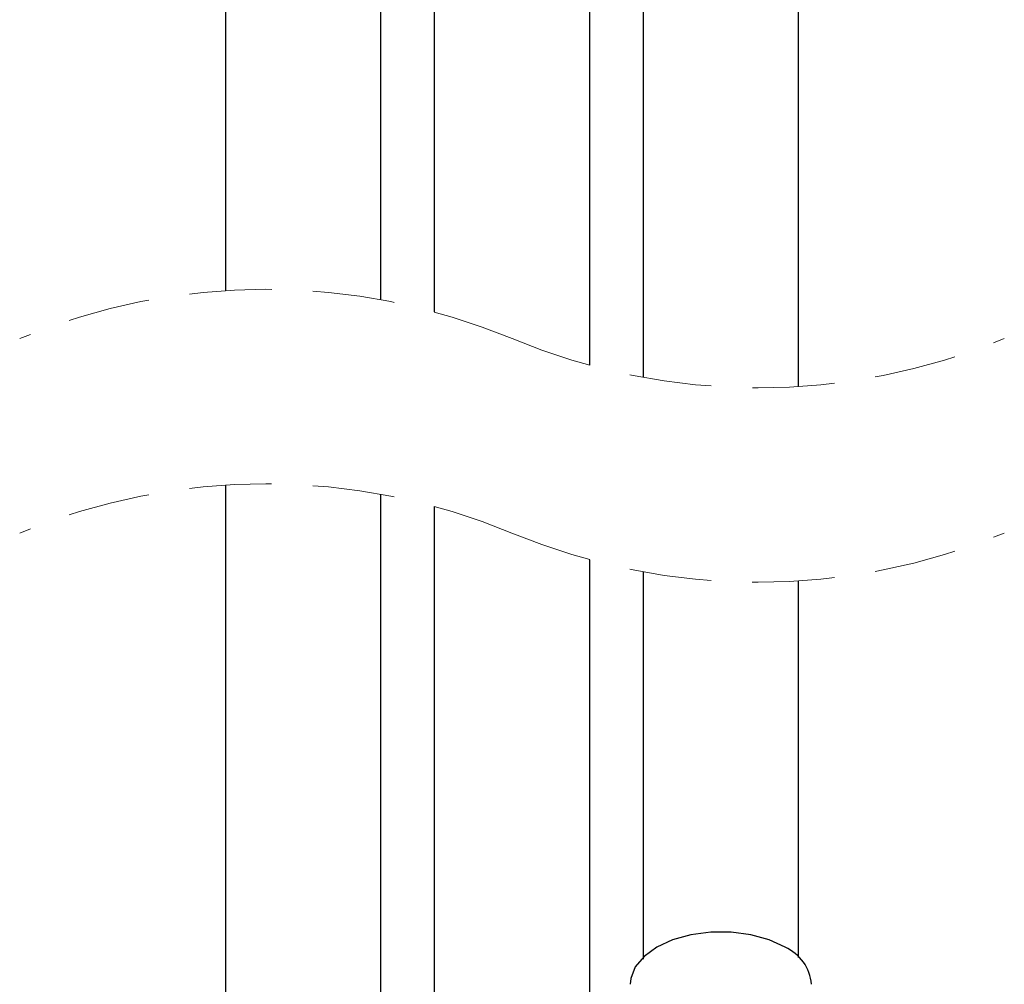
# Paper-space layout 'Blatt2' of a CAD drawing. Header units: millimetres. Extents: x 5 to 418, y 2 to 292.
# Tile 17 of 29: x 368 to 384, y 82 to 96. Entities that reach past the tile are written whole.
import ezdxf

# ---------------------------------------------------------------- set-up
doc = ezdxf.new("R2010")
doc.units = ezdxf.units.MM
doc.linetypes.add('HIDDEN', pattern=[1.905, 1.27, -0.635])

psp = doc.layouts.new('Blatt2')

# ---------------------------------------------------------------- linework, layer by layer
at = {"color": 7, "linetype": 'Continuous', "lineweight": 25}
for p, q in [((371.6206, 89.2187), (371.6206, 78.1795)), ((374.0206, 78.2055), (374.0206, 89.0776)), ((377.245, 80.0669), (377.245, 88.0668)), ((380.4694, 81.9283), (380.4694, 87.7383))]:
    psp.add_line(p, q, dxfattribs=at)
at = {"color": 7, "linetype": 'Continuous', "lineweight": 25, "flags": 128}
for points in [[(374.845, 88.8903), (374.845, 87.3626), (374.845, 85.6882), (374.845, 83.8451), (374.8451, 81.8333), (374.8451, 80.0409)], [(378.0695, 87.8794), (378.0695, 86.9318), (378.0695, 85.2938), (378.0695, 83.488), (378.0695, 81.9023)], [(380.2594, 82.0882), (380.0143, 82.201), (379.7318, 82.2795), (379.4262, 82.3198), (379.1127, 82.3198), (378.8071, 82.2795), (378.5246, 82.201), (378.2795, 82.0882), (378.084, 81.9467), (377.948, 81.7836), (377.8783, 81.6072), (377.8695, 81.5167)]]:
    psp.add_lwpolyline(points, dxfattribs=at)
at = {"color": 7, "linetype": 'HIDDEN', "lineweight": 18}
for centre, start, end in [((372.2454, 82.3592), 67.38014, 112.61986), ((379.8448, 100.5978), 247.38014, 292.61986), ((372.2453, 79.3592), 67.38014, 112.61986), ((379.8447, 97.5978), 247.38014, 292.61986)]:
    psp.add_arc(centre, 9.8792, start, end, dxfattribs=at)
at = {"color": 7, "linetype": 'Continuous', "lineweight": 25}
psp.add_arc((379.984, 81.4577), 0.688, 4.91911, 66.4012, dxfattribs=at)
for points, knots in [([(375.9478, 115.4249), (375.9478, 115.1531), (375.9481, 114.4913), (375.9526, 113.4944), (376.0404, 112.4965), (376.1677, 111.6725), (376.3108, 111.0185), (376.448, 110.5187), (376.5691, 110.1406), (376.6835, 109.821), (376.8286, 109.4539), (377.0276, 109.0175), (377.2849, 108.5396), (377.4765, 108.0727), (377.6148, 107.6731), (377.7234, 107.3035), (377.8251, 106.8936), (377.9283, 106.363), (378.0179, 105.6954), (378.0767, 104.8716), (378.0715, 103.8855), (378.072, 101.8041), (378.0693, 98.7355), (378.0696, 94.7815), (378.0695, 92.1793), (378.0695, 90.8947), (378.0695, 90.8794)], [0, 0, 0, 0, 0.03279898, 0.07984252, 0.12018995, 0.15351329, 0.18037055, 0.20090842, 0.21600964, 0.22825511, 0.24185761, 0.26360948, 0.28607594, 0.3072849, 0.3243999, 0.33707319, 0.35375178, 0.37533, 0.40224608, 0.4349615, 0.47487178, 0.52115151, 0.68608543, 0.84503462, 0.99814726, 1, 1, 1, 1]), ([(380.4695, 90.7383), (380.4695, 90.7709), (380.4695, 91.9647), (380.4695, 93.7447), (380.4694, 96.0828), (380.4695, 97.8573), (380.4691, 99.6619), (380.4708, 101.5122), (380.4635, 103.4204), (380.4826, 104.9868), (380.381, 106.1465), (380.2801, 106.8469), (380.1613, 107.4459), (380.0402, 107.9319), (379.9157, 108.356), (379.7809, 108.7572), (379.6115, 109.1925), (379.4184, 109.6232), (379.2121, 110.009), (379.0563, 110.3509), (378.9359, 110.649), (378.8289, 110.9491), (378.7138, 111.3193), (378.5962, 111.782), (378.4857, 112.3528), (378.3973, 113.0212), (378.3408, 113.8384), (378.3466, 114.5823), (378.3467, 115.0569), (378.3467, 115.2053)], [0, 0, 0, 0, 0.0039407, 0.1444752, 0.2154059, 0.2868931, 0.3592191, 0.4337931, 0.5108027, 0.5902061, 0.623151, 0.651575, 0.6758008, 0.6970177, 0.7121672, 0.7292771, 0.7482257, 0.7686707, 0.7863617, 0.8011455, 0.8141133, 0.8252548, 0.8396988, 0.8610127, 0.8829955, 0.9100195, 0.9425594, 0.9820347, 1, 1, 1, 1]), ([(373.7394, 114.1638), (373.7408, 113.8676), (373.7442, 113.1472), (373.6497, 112.0171), (373.4648, 110.7995), (373.2131, 109.6466), (372.9154, 108.5568), (372.5151, 107.3605), (372.1677, 106.0645), (371.8959, 104.7316), (371.7318, 103.5763), (371.6418, 102.5543), (371.6156, 101.5854), (371.6224, 100.5936), (371.6202, 99.5229), (371.621, 97.8537), (371.6205, 95.6396), (371.6207, 93.5835), (371.6206, 92.4503), (371.6206, 92.2187)], [0, 0, 0, 0, 0.0400687, 0.0974211, 0.1531734, 0.2065751, 0.2569762, 0.3059109, 0.3771868, 0.4383278, 0.4898297, 0.5349664, 0.5770281, 0.6208938, 0.6691448, 0.7218604, 0.8467045, 0.9686597, 1, 1, 1, 1]), ([(374.0206, 92.0776), (374.0206, 92.4209), (374.0206, 93.424), (374.0206, 95.1078), (374.0206, 96.781), (374.0207, 98.1345), (374.0205, 99.1548), (374.0208, 100.1972), (374.0186, 101.2236), (374.0236, 102.0902), (374.0707, 102.7772), (374.1232, 103.3038), (374.1872, 103.7943), (374.2582, 104.2463), (374.3346, 104.6676), (374.4259, 105.1168), (374.5498, 105.6607), (374.7217, 106.3251), (374.9602, 107.126), (375.2669, 108.0573), (375.562, 109.1576), (375.8255, 110.3908), (376.0063, 111.4763), (376.0528, 112.1514), (376.068, 112.3723)], [0, 0, 0, 0, 0.0501708, 0.1466275, 0.2461258, 0.2947448, 0.3444607, 0.3952731, 0.4471038, 0.4945037, 0.5218915, 0.5477185, 0.5718534, 0.5941801, 0.6145972, 0.6344377, 0.6611757, 0.6961258, 0.7347285, 0.7833096, 0.839427, 0.9011172, 0.9676372, 1, 1, 1, 1]), ([(376.5568, 110.1866), (376.5487, 110.131), (376.4923, 109.7412), (376.2851, 109.0829), (375.9075, 108.2437), (375.4869, 107.4344), (375.2081, 106.5564), (375.0163, 105.6909), (374.9114, 104.9182), (374.8356, 103.9236), (374.8502, 102.6252), (374.8439, 100.9303), (374.8455, 99.1502), (374.8449, 97.2898), (374.8451, 95.4028), (374.845, 93.5889), (374.845, 92.4171), (374.845, 91.8903)], [0, 0, 0, 0, 0.0090643, 0.0635916, 0.1104852, 0.1577656, 0.2105852, 0.2586285, 0.3008368, 0.3363938, 0.4196264, 0.5103259, 0.61018, 0.7070735, 0.81077, 0.9149118, 1, 1, 1, 1]), ([(377.245, 91.0668), (377.2451, 92.3932), (377.2451, 94.3972), (377.2449, 97.1094), (377.2456, 99.2451), (377.2432, 101.0715), (377.2471, 102.5461), (377.2342, 103.5607), (377.2727, 104.4478), (377.3652, 105.1687), (377.4834, 105.7561), (377.6216, 106.2473), (377.7364, 106.5898), (377.8171, 106.7707), (377.8357, 106.8125)], [0, 0, 0, 0, 0.2515347, 0.3800259, 0.5143112, 0.6565474, 0.7263565, 0.7939499, 0.8489437, 0.8945829, 0.9316397, 0.9624413, 0.9913235, 1, 1, 1, 1])]:
    psp.add_open_spline(points, degree=3, knots=knots, dxfattribs=at)

doc.saveas('drawing.dxf')
